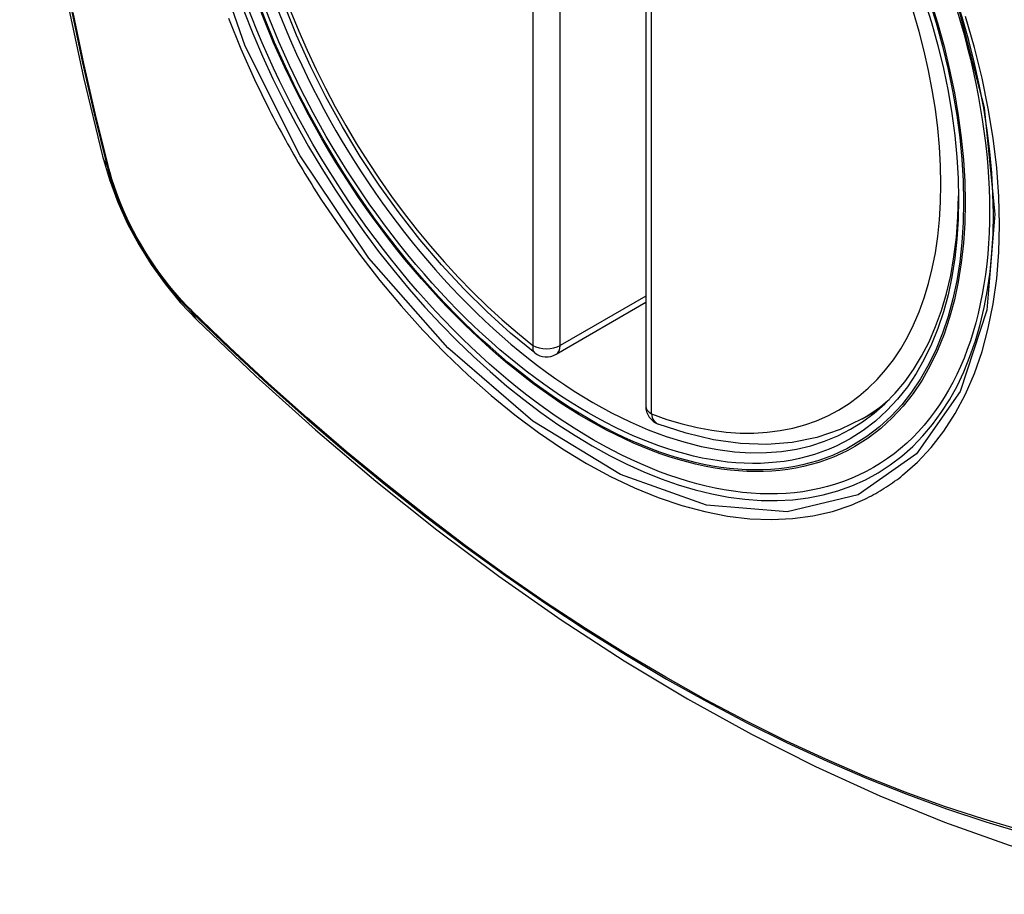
# Model space of a CAD drawing. Header units: inches. Extents: x 20 to 448, y 48 to 213.
# Tile 211 of 235: x 393.283 to 393.884, y 196.584 to 197.118. Entities that reach past the tile are written whole.
import ezdxf

# ---------------------------------------------------------------- set-up
doc = ezdxf.new("R2010")
doc.units = ezdxf.units.IN
doc.header["$MEASUREMENT"] = 0
doc.layers.add('Visible Edges(ANSI)', color=7, linetype='Continuous', lineweight=25)
doc.layers.add('Visible Tangent Edges(ANSI)', color=7, linetype='Continuous', lineweight=25)

msp = doc.modelspace()

# ---------------------------------------------------------------- linework, layer by layer
at = {"layer": 'Visible Edges(ANSI)'}
for p, q in [((393.66511, 197.36644), (393.66511, 196.88176)), ((393.66511, 196.94488), (393.61045, 196.91332)), ((393.79723, 196.87394), (393.8075, 196.87987))]:
    msp.add_line(p, q, dxfattribs=at)
at = {"layer": 'Visible Edges(ANSI)', "flags": 128}
for points in [[(393.33685, 197.74143), (393.32401, 197.70338), (393.31295, 197.6642), (393.30365, 197.62396), (393.29609, 197.58274), (393.29025, 197.5406), (393.2861, 197.4976), (393.28363, 197.45381), (393.28281, 197.40928), (393.28362, 197.36408), (393.28605, 197.31828), (393.29007, 197.27192), (393.29567, 197.22509), (393.30282, 197.17784), (393.3115, 197.13024), (393.32169, 197.08236), (393.33336, 197.03427)], [(393.5973, 196.91422), (393.58261, 196.92623), (393.5682, 196.93922), (393.55412, 196.95313), (393.54043, 196.96789), (393.5272, 196.98345), (393.51448, 196.99973), (393.50232, 197.01666), (393.49078, 197.03416), (393.47991, 197.05215), (393.46976, 197.07056), (393.46038, 197.0893), (393.4518, 197.1083), (393.44406, 197.12745)], [(393.33336, 197.03427), (393.3376, 197.01998), (393.34275, 197.00626), (393.34873, 196.99305), (393.35553, 196.98033), (393.36315, 196.96808), (393.37159, 196.9563), (393.3809, 196.94498), (393.39116, 196.93417)], [(393.39116, 196.93417), (393.42697, 196.90001), (393.46334, 196.86725), (393.50022, 196.83593), (393.53756, 196.80611), (393.57533, 196.77785), (393.61346, 196.75119), (393.65192, 196.72618), (393.69065, 196.70288), (393.72962, 196.68133), (393.76879, 196.66157), (393.8081, 196.64367), (393.84751, 196.62765), (393.88699, 196.61359), (393.92648, 196.60152), (393.96594, 196.59151), (394.00532, 196.58361)], [(393.79723, 196.87394), (393.78382, 196.86734), (393.76955, 196.86252), (393.75456, 196.8595), (393.73896, 196.85828), (393.72288, 196.85882), (393.70642, 196.86111), (393.68968, 196.86509), (393.67274, 196.87072)]]:
    msp.add_lwpolyline(points, dxfattribs=at)
at = {"layer": 'Visible Edges(ANSI)'}
for centre, start, end in [((393.60454, 196.92355), 232.17173, 300), ((393.67692, 196.88176), 180, 249.28185)]:
    msp.add_arc(centre, 0.01181, start, end, dxfattribs=at)
msp.add_ellipse((393.63343, 197.14078), major_axis=(0.15748, -0.27276), ratio=0.57735, start_param=2.363977, end_param=7.060801, dxfattribs=at)
msp.add_ellipse((393.62995, 197.13877), major_axis=(-0.15994, 0.27703), ratio=0.57735, dxfattribs=at)
at = {"layer": 'Visible Tangent Edges(ANSI)'}
for p, q in [((393.59619, 197.4034), (393.59619, 196.91873)), ((393.61289, 196.91873), (393.61289, 197.4034)), ((393.66857, 196.87694), (393.66857, 197.36161)), ((393.33689, 197.02815), (393.33677, 197.02861)), ((393.66511, 196.94888), (393.61289, 196.91873)), ((393.38795, 196.93995), (393.38762, 196.94028))]:
    msp.add_line(p, q, dxfattribs=at)
at = {"layer": 'Visible Tangent Edges(ANSI)', "flags": 128}
for points in [[(393.85407, 197.13257), (393.8718, 197.06408), (393.87834, 196.99893), (393.87341, 196.94028), (393.85715, 196.89064), (393.83052, 196.8525), (393.79473, 196.82762), (393.75138, 196.81706), (393.70224, 196.82126), (393.64969, 196.84001), (393.59614, 196.87251), (393.54415, 196.91719), (393.49602, 196.97211), (393.45417, 197.03448), (393.42055, 197.10156), (393.39641, 197.17063)], [(393.31468, 197.12241), (393.32112, 197.09137), (393.32823, 197.06018), (393.33599, 197.02884)], [(393.33677, 197.02861), (393.329, 197.05986), (393.32188, 197.09099), (393.31542, 197.12196)], [(393.41022, 197.11861), (393.41788, 197.09981), (393.42622, 197.08118), (393.43524, 197.06276)], [(393.82197, 196.83948), (393.83104, 196.84748), (393.83943, 196.85645), (393.84712, 196.86636), (393.85408, 196.87725), (393.86031, 196.88904), (393.86577, 196.90169), (393.87043, 196.91512), (393.87427, 196.92928), (393.87726, 196.94409), (393.87939, 196.95956), (393.88067, 196.97569), (393.8811, 196.9924), (393.88068, 197.00962), (393.8794, 197.02726), (393.87726, 197.04524), (393.87427, 197.06351), (393.87044, 197.08204), (393.8658, 197.10075), (393.86036, 197.11959)], [(393.43524, 197.06276), (393.43644, 197.06042), (393.43764, 197.05809), (393.43886, 197.05577), (393.44009, 197.05345), (393.44133, 197.05113), (393.44258, 197.04882), (393.44384, 197.04652), (393.44511, 197.04421), (393.44639, 197.04192), (393.44768, 197.03963), (393.44898, 197.03734), (393.45029, 197.03506), (393.45161, 197.03278), (393.45294, 197.03051), (393.45428, 197.02825), (393.45563, 197.02599), (393.45699, 197.02374), (393.45836, 197.02149), (393.45973, 197.01925), (393.46112, 197.01702), (393.46252, 197.01479), (393.46393, 197.01257), (393.46534, 197.01036), (393.46677, 197.00815)], [(393.33599, 197.02884), (393.33708, 197.0248), (393.33828, 197.02074), (393.33959, 197.01666), (393.34101, 197.01259), (393.34254, 197.00852), (393.34417, 197.00446), (393.3459, 197.00041), (393.34772, 196.99638), (393.34965, 196.99237), (393.35166, 196.9884), (393.35376, 196.98447), (393.35595, 196.98058), (393.35823, 196.97673), (393.36058, 196.97294), (393.36302, 196.96921), (393.36552, 196.96555), (393.3681, 196.96195), (393.37074, 196.95843), (393.37345, 196.95499), (393.37621, 196.95164), (393.37903, 196.94837), (393.3819, 196.94519), (393.38481, 196.94212), (393.38777, 196.93915)], [(393.38762, 196.94028), (393.38473, 196.94321), (393.38187, 196.94624), (393.37907, 196.94936), (393.37632, 196.95257), (393.37362, 196.95586), (393.37097, 196.95924), (393.36839, 196.96269), (393.36588, 196.96621), (393.36343, 196.96979), (393.36105, 196.97344), (393.35875, 196.97715), (393.35653, 196.98091), (393.35439, 196.98471), (393.35233, 196.98856), (393.35035, 196.99244), (393.34847, 196.99635), (393.34668, 197.00029), (393.34498, 197.00425), (393.34338, 197.00823), (393.34188, 197.01221), (393.34047, 197.01621), (393.33917, 197.02019), (393.33798, 197.02418), (393.33689, 197.02815)], [(393.46677, 197.00815), (393.47825, 196.99109), (393.49025, 196.9745), (393.50274, 196.95844), (393.51567, 196.94297), (393.52898, 196.92814), (393.54263, 196.91401), (393.55657, 196.90066), (393.57074, 196.88811), (393.5851, 196.87642), (393.5996, 196.86561), (393.61421, 196.8557), (393.62889, 196.84674), (393.64357, 196.83876), (393.65819, 196.83181), (393.67269, 196.82591), (393.68704, 196.82105), (393.70117, 196.81727), (393.71506, 196.81456), (393.72864, 196.81294), (393.74189, 196.81243), (393.75474, 196.81302), (393.76713, 196.81469), (393.77904, 196.81745), (393.79044, 196.82128)], [(393.89526, 196.6224), (393.8715, 196.62942), (393.84758, 196.6373), (393.82353, 196.64604), (393.79935, 196.65563), (393.77506, 196.66607), (393.75067, 196.67735), (393.72623, 196.68946), (393.70175, 196.70237), (393.67727, 196.7161), (393.65277, 196.73062), (393.62827, 196.74594), (393.60377, 196.76206), (393.57928, 196.77898), (393.55486, 196.79666), (393.53052, 196.81508), (393.5063, 196.83423), (393.48222, 196.85408), (393.45832, 196.87461), (393.43463, 196.89578), (393.41117, 196.91756), (393.38795, 196.93995)], [(393.38777, 196.93915), (393.41105, 196.91675), (393.43458, 196.89493), (393.45834, 196.87375), (393.4823, 196.85321), (393.50643, 196.83334), (393.53071, 196.81418), (393.55511, 196.79574), (393.57959, 196.77805), (393.60413, 196.76111), (393.62869, 196.74496), (393.65325, 196.72961), (393.6778, 196.71506), (393.70235, 196.7013), (393.72689, 196.68834), (393.75141, 196.67618), (393.77587, 196.66484), (393.80024, 196.65434), (393.8245, 196.64468), (393.84865, 196.63588), (393.87266, 196.62792), (393.89653, 196.62082)], [(393.79044, 196.82128), (393.79186, 196.82184), (393.79327, 196.82242), (393.79467, 196.82302), (393.79606, 196.82364), (393.79744, 196.82427), (393.79881, 196.82492), (393.80018, 196.82558), (393.80153, 196.82627), (393.80288, 196.82697), (393.80422, 196.82769), (393.80555, 196.82842), (393.80687, 196.82917), (393.80818, 196.82994), (393.80948, 196.83072), (393.81077, 196.83152), (393.81205, 196.83234), (393.81333, 196.83317), (393.81459, 196.83403), (393.81584, 196.83489), (393.81709, 196.83578), (393.81832, 196.83668), (393.81955, 196.83759), (393.82076, 196.83853), (393.82197, 196.83948)]]:
    msp.add_lwpolyline(points, dxfattribs=at)
at = {"layer": 'Visible Tangent Edges(ANSI)'}
for centre, major_axis, ratio, start_param, end_param in [((393.63243, 197.1402), (-0.17318, 0.29996), 0.57735, 5.05527, 10.652693), ((393.63238, 197.14017), (-0.15059, 0.26083), 0.57735, 5.66855, 8.468616), ((393.63238, 197.14017), (0.15059, -0.26083), 0.57735, 5.66855, 8.468616), ((393.44774, 197.06374), (-0.11437, -0.02947), 0.354513, 0, 0.141666), ((393.3453, 197.03175), (-0.00953, -0.00245), 0.359305, 0.141946, 0.405653), ((393.39495, 196.94576), (-0.00689, -0.00703), 0.359305, 5.877532, 6.141239), ((393.47387, 197.01848), (-0.08271, -0.08432), 0.354513, 6.141519, 6.283185), ((393.60454, 196.92355), (-0.00724, -0.00933), 0.470841, 5.569756, 6.283185), ((393.60454, 196.92355), (0.01181, 0), 0.57735, 3.926991, 5.497787), ((393.60454, 196.92355), (0.00591, -0.01023), 0.57735, 0, 0.785398), ((393.64073, 197.14499), (0.1565, -0.27106), 0.57735, 0, 0.111997), ((393.67692, 196.88176), (-0.01181, 0), 0.57735, 0, 0.785398), ((393.67692, 196.88176), (-0.00418, -0.01105), 0.667065, 5.396522, 6.283185)]:
    msp.add_ellipse(centre, major_axis=major_axis, ratio=ratio, start_param=start_param, end_param=end_param, dxfattribs=at)
for centre, major_axis in [((393.63302, 197.14054), (0.17111, -0.29637)), ((393.63005, 197.13883), (-0.1627, 0.2818)), ((393.62995, 197.13877), (0.1621, -0.28076))]:
    msp.add_ellipse(centre, major_axis=major_axis, ratio=0.57735, dxfattribs=at)

doc.saveas('drawing.dxf')
